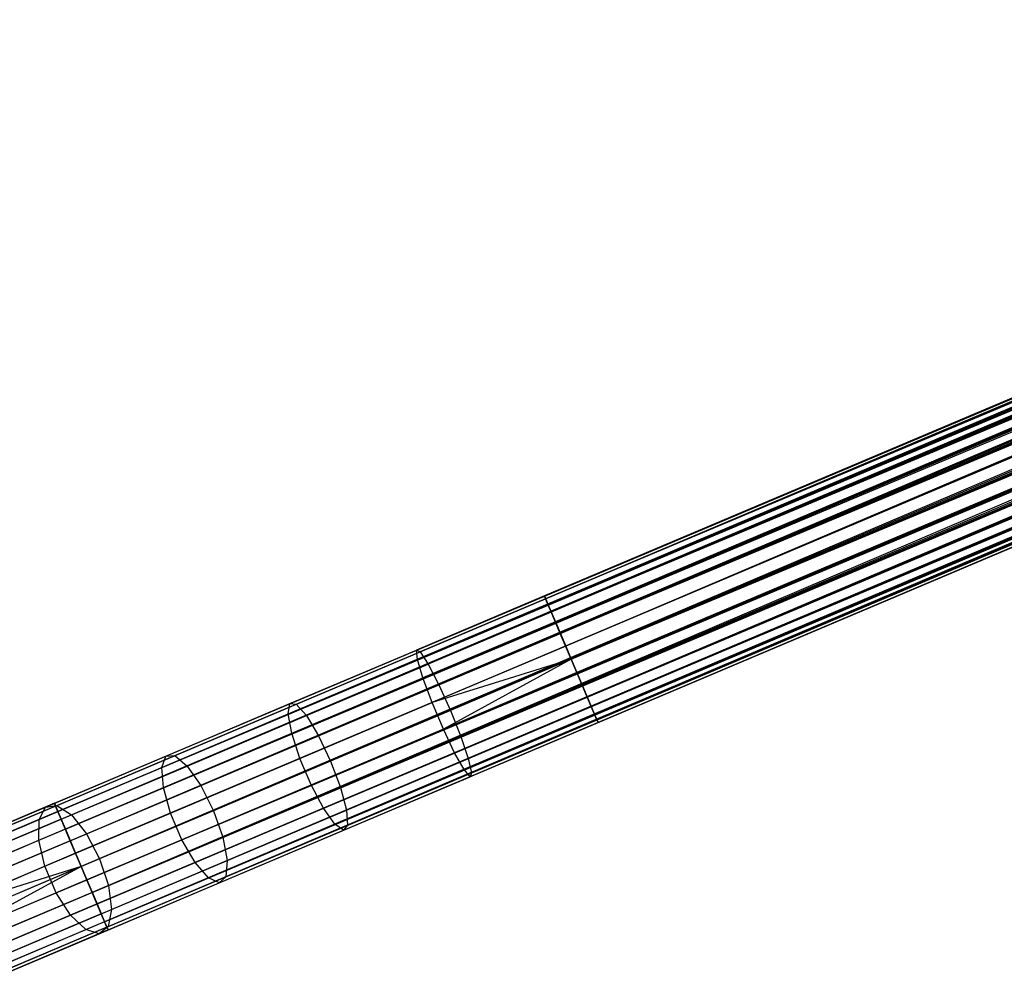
# Model space of a CAD drawing. Extents: x -189 to 189, y -189 to 189.
# Tile 17 of 256: x -156 to -142, y -67 to -53. Entities that reach past the tile are written whole.
import ezdxf

# ---------------------------------------------------------------- set-up
doc = ezdxf.new("R2010")
doc.units = 0
doc.header["$LTSCALE"] = 25.4
doc.layers.get('0').update_dxf_attribs({"linetype": 'CONTINUOUS'})

# ---------------------------------------------------------------- blocks, each defined once
blk = doc.blocks.new('CAMELEON-KENAI-C-12244_STL')
at = {"color": 0}
for p, q in [((-155.523, -64.777, -9.395), (-40.187, -15.959, -9.395)), ((-155.523, -64.777, -9.395), (-40.187, -15.959, -9.395)), ((-155.523, -64.777, -9.395), (-40.17, -15.999, -9.191)), ((-155.523, -64.777, -9.395), (-40.17, -15.999, -9.191)), ((-155.506, -64.817, -9.809), (-40.187, -15.959, -9.605)), ((-155.506, -64.817, -9.809), (-40.187, -15.959, -9.395)), ((-155.506, -64.817, -9.809), (-40.187, -15.959, -9.605)), ((-155.506, -64.817, -9.809), (-40.187, -15.959, -9.395)), ((-155.506, -64.817, -9.809), (-40.17, -15.999, -9.809)), ((-155.506, -64.817, -9.809), (-40.17, -15.999, -9.809)), ((-155.473, -64.895, -9), (-40.17, -15.999, -9.191)), ((-155.473, -64.895, -9), (-40.17, -15.999, -9.191)), ((-155.473, -64.895, -9), (-40.137, -16.077, -9)), ((-155.473, -64.895, -9), (-40.137, -16.077, -9)), ((-155.425, -65.008, -10.169), (-40.17, -15.999, -9.809)), ((-155.425, -65.008, -10.169), (-40.17, -15.999, -9.809)), ((-155.425, -65.008, -10.169), (-40.137, -16.077, -10)), ((-155.425, -65.008, -10.169), (-40.137, -16.077, -10)), ((-40.089, -16.191, -8.831), (-155.473, -64.895, -9)), ((-40.089, -16.191, -8.831), (-155.473, -64.895, -9)), ((-155.425, -65.008, -10.169), (-40.089, -16.191, -10.169)), ((-155.425, -65.008, -10.169), (-40.089, -16.191, -10.169)), ((-155.293, -65.318, -10.414), (-40.089, -16.191, -10.169)), ((-155.293, -65.318, -10.414), (-40.089, -16.191, -10.169)), ((-40.028, -16.334, -8.691), (-155.473, -64.895, -9)), ((-40.028, -16.334, -8.691), (-155.473, -64.895, -9)), ((-155.364, -65.151, -8.691), (-40.028, -16.334, -8.691)), ((-155.364, -65.151, -8.691), (-40.028, -16.334, -8.691)), ((-155.293, -65.318, -10.414), (-40.028, -16.334, -10.309)), ((-155.293, -65.318, -10.414), (-40.028, -16.334, -10.309)), ((-39.958, -16.5, -8.586), (-155.364, -65.151, -8.691)), ((-39.958, -16.5, -8.586), (-155.364, -65.151, -8.691)), ((-155.293, -65.318, -10.414), (-39.958, -16.5, -10.414)), ((-155.293, -65.318, -10.414), (-39.958, -16.5, -10.414)), ((-39.958, -16.5, -10.414), (-155.135, -65.692, -10.5)), ((-39.958, -16.5, -10.414), (-155.135, -65.692, -10.5)), ((-39.88, -16.684, -8.522), (-155.364, -65.151, -8.691)), ((-39.88, -16.684, -8.522), (-155.364, -65.151, -8.691)), ((-39.88, -16.684, -8.522), (-155.216, -65.501, -8.522)), ((-39.88, -16.684, -8.522), (-155.216, -65.501, -8.522)), ((-39.88, -16.684, -10.478), (-155.135, -65.692, -10.5)), ((-39.88, -16.684, -10.478), (-155.135, -65.692, -10.5)), ((-39.799, -16.875, -8.5), (-155.135, -65.692, -8.5)), ((-39.799, -16.875, -8.5), (-155.135, -65.692, -8.5)), ((-39.799, -16.875, -10.5), (-155.135, -65.692, -10.5)), ((-39.799, -16.875, -10.5), (-155.135, -65.692, -10.5)), ((-39.799, -16.875, -10.5), (-154.976, -66.067, -10.414)), ((-39.799, -16.875, -10.5), (-154.976, -66.067, -10.414)), ((-155.054, -65.884, -8.522), (-39.718, -17.066, -8.522)), ((-155.054, -65.884, -8.522), (-39.718, -17.066, -8.522)), ((-39.718, -17.066, -10.478), (-154.976, -66.067, -10.414)), ((-39.718, -17.066, -10.478), (-154.976, -66.067, -10.414)), ((-39.641, -17.25, -8.586), (-155.054, -65.884, -8.522)), ((-39.641, -17.25, -8.586), (-155.054, -65.884, -8.522)), ((-154.976, -66.067, -10.414), (-39.641, -17.25, -10.414)), ((-154.976, -66.067, -10.414), (-39.641, -17.25, -10.414)), ((-39.57, -17.416, -8.691), (-155.054, -65.884, -8.522)), ((-39.57, -17.416, -8.691), (-155.054, -65.884, -8.522)), ((-154.976, -66.067, -10.414), (-39.57, -17.416, -10.309)), ((-154.976, -66.067, -10.414), (-39.57, -17.416, -10.309)), ((-39.57, -17.416, -8.691), (-154.906, -66.234, -8.691)), ((-39.57, -17.416, -8.691), (-154.906, -66.234, -8.691)), ((-154.845, -66.377, -10.169), (-39.57, -17.416, -10.309)), ((-154.845, -66.377, -10.169), (-39.57, -17.416, -10.309)), ((-39.51, -17.559, -8.831), (-154.906, -66.234, -8.691)), ((-39.51, -17.559, -8.831), (-154.906, -66.234, -8.691)), ((-154.845, -66.377, -10.169), (-39.51, -17.559, -10.169)), ((-154.845, -66.377, -10.169), (-39.51, -17.559, -10.169)), ((-39.51, -17.559, -8.831), (-154.797, -66.49, -9)), ((-39.51, -17.559, -8.831), (-154.797, -66.49, -9)), ((-154.764, -66.568, -9.809), (-39.51, -17.559, -10.169)), ((-154.764, -66.568, -9.809), (-39.51, -17.559, -10.169)), ((-39.462, -17.673, -9), (-154.797, -66.49, -9)), ((-39.462, -17.673, -9), (-154.797, -66.49, -9)), ((-154.797, -66.49, -9), (-39.429, -17.751, -9.191)), ((-154.797, -66.49, -9), (-39.429, -17.751, -9.191)), ((-154.797, -66.49, -9), (-39.412, -17.791, -9.395)), ((-154.797, -66.49, -9), (-39.412, -17.791, -9.395)), ((-154.764, -66.568, -9.809), (-39.462, -17.673, -10)), ((-154.764, -66.568, -9.809), (-39.462, -17.673, -10)), ((-154.764, -66.568, -9.809), (-39.429, -17.751, -9.809)), ((-154.764, -66.568, -9.809), (-39.429, -17.751, -9.809)), ((-154.747, -66.608, -9.395), (-39.429, -17.751, -9.809)), ((-154.747, -66.608, -9.395), (-39.429, -17.751, -9.809)), ((-154.747, -66.608, -9.395), (-39.412, -17.791, -9.395)), ((-154.747, -66.608, -9.395), (-39.412, -17.791, -9.605)), ((-154.747, -66.608, -9.395), (-39.412, -17.791, -9.395)), ((-154.747, -66.608, -9.395), (-39.412, -17.791, -9.605)), ((-57.868, -23.443, -159.395), (-148.439, -61.778, -159.605)), ((-57.868, -23.443, -159.395), (-148.439, -61.778, -159.605)), ((-57.868, -23.443, -159.605), (-148.439, -61.778, -159.605)), ((-57.868, -23.443, -159.605), (-148.439, -61.778, -159.605)), ((-57.851, -23.483, -159.191), (-148.439, -61.778, -159.605)), ((-57.851, -23.483, -159.191), (-148.439, -61.778, -159.605)), ((-57.851, -23.483, -159.809), (-148.439, -61.778, -159.605)), ((-57.851, -23.483, -159.809), (-148.439, -61.778, -159.605)), ((-57.851, -23.483, -159.191), (-148.422, -61.818, -159.191)), ((-57.851, -23.483, -159.191), (-148.422, -61.818, -159.191)), ((-57.851, -23.483, -159.809), (-148.389, -61.897, -160)), ((-57.851, -23.483, -159.809), (-148.389, -61.897, -160)), ((-57.818, -23.561, -159), (-148.422, -61.818, -159.191)), ((-57.818, -23.561, -159), (-148.422, -61.818, -159.191)), ((-57.818, -23.561, -160), (-148.389, -61.897, -160)), ((-57.818, -23.561, -160), (-148.389, -61.897, -160)), ((-57.77, -23.675, -158.831), (-148.422, -61.818, -159.191)), ((-57.77, -23.675, -158.831), (-148.422, -61.818, -159.191)), ((-57.77, -23.675, -160.169), (-148.389, -61.897, -160)), ((-57.77, -23.675, -160.169), (-148.389, -61.897, -160)), ((-57.77, -23.675, -158.831), (-148.341, -62.01, -158.831)), ((-57.77, -23.675, -158.831), (-148.341, -62.01, -158.831)), ((-57.77, -23.675, -160.169), (-148.281, -62.153, -160.309)), ((-57.77, -23.675, -160.169), (-148.281, -62.153, -160.309)), ((-57.71, -23.818, -158.691), (-148.341, -62.01, -158.831)), ((-57.71, -23.818, -158.691), (-148.341, -62.01, -158.831)), ((-57.71, -23.818, -160.309), (-148.281, -62.153, -160.309)), ((-57.71, -23.818, -160.309), (-148.281, -62.153, -160.309)), ((-57.639, -23.984, -158.586), (-148.341, -62.01, -158.831)), ((-57.639, -23.984, -158.586), (-148.341, -62.01, -158.831)), ((-57.639, -23.984, -160.414), (-148.281, -62.153, -160.309)), ((-57.639, -23.984, -160.414), (-148.281, -62.153, -160.309)), ((-57.639, -23.984, -158.586), (-148.21, -62.32, -158.586)), ((-57.639, -23.984, -158.586), (-148.21, -62.32, -158.586)), ((-57.639, -23.984, -160.414), (-148.132, -62.503, -160.478)), ((-57.639, -23.984, -160.414), (-148.132, -62.503, -160.478)), ((-57.562, -24.167, -158.522), (-148.21, -62.32, -158.586)), ((-57.562, -24.167, -158.522), (-148.21, -62.32, -158.586)), ((-57.562, -24.167, -160.478), (-148.132, -62.503, -160.478)), ((-57.562, -24.167, -160.478), (-148.132, -62.503, -160.478)), ((-57.481, -24.359, -158.5), (-148.21, -62.32, -158.586)), ((-57.481, -24.359, -158.5), (-148.21, -62.32, -158.586)), ((-148.051, -62.694, -158.5), (-57.481, -24.359, -158.5)), ((-57.481, -24.359, -160.5), (-148.051, -62.694, -160.5)), ((-57.481, -24.359, -160.5), (-148.051, -62.694, -160.5)), ((-148.051, -62.694, -158.5), (-57.481, -24.359, -158.5)), ((-57.4, -24.55, -158.522), (-148.051, -62.694, -158.5)), ((-57.4, -24.55, -158.522), (-148.051, -62.694, -158.5)), ((-57.4, -24.55, -160.478), (-147.97, -62.886, -160.478)), ((-57.4, -24.55, -160.478), (-147.97, -62.886, -160.478)), ((-57.322, -24.733, -158.586), (-148.051, -62.694, -158.5)), ((-57.322, -24.733, -158.586), (-148.051, -62.694, -158.5)), ((-57.322, -24.733, -160.414), (-147.97, -62.886, -160.478)), ((-57.322, -24.733, -160.414), (-147.97, -62.886, -160.478)), ((-57.322, -24.733, -158.586), (-147.893, -63.069, -158.586)), ((-57.322, -24.733, -158.586), (-147.893, -63.069, -158.586)), ((-57.322, -24.733, -160.414), (-147.822, -63.235, -160.309)), ((-57.322, -24.733, -160.414), (-147.822, -63.235, -160.309)), ((-57.251, -24.9, -158.691), (-147.893, -63.069, -158.586)), ((-57.251, -24.9, -158.691), (-147.893, -63.069, -158.586)), ((-57.251, -24.9, -160.309), (-147.822, -63.235, -160.309)), ((-57.251, -24.9, -160.309), (-147.822, -63.235, -160.309)), ((-57.191, -25.043, -158.831), (-147.893, -63.069, -158.586)), ((-57.191, -25.043, -158.831), (-147.893, -63.069, -158.586)), ((-57.191, -25.043, -160.169), (-147.822, -63.235, -160.309)), ((-57.191, -25.043, -160.169), (-147.822, -63.235, -160.309)), ((-57.191, -25.043, -158.831), (-147.762, -63.379, -158.831)), ((-57.191, -25.043, -158.831), (-147.762, -63.379, -158.831)), ((-57.191, -25.043, -160.169), (-147.714, -63.492, -160)), ((-57.191, -25.043, -160.169), (-147.714, -63.492, -160)), ((-57.143, -25.156, -159), (-147.762, -63.379, -158.831)), ((-57.143, -25.156, -159), (-147.762, -63.379, -158.831)), ((-57.143, -25.156, -160), (-147.714, -63.492, -160)), ((-57.143, -25.156, -160), (-147.714, -63.492, -160)), ((-57.11, -25.235, -159.191), (-147.762, -63.379, -158.831)), ((-57.11, -25.235, -159.191), (-147.762, -63.379, -158.831)), ((-57.11, -25.235, -159.809), (-147.714, -63.492, -160)), ((-57.11, -25.235, -159.809), (-147.714, -63.492, -160)), ((-57.11, -25.235, -159.191), (-147.681, -63.57, -159.191)), ((-57.11, -25.235, -159.191), (-147.681, -63.57, -159.191)), ((-57.093, -25.275, -159.605), (-147.681, -63.57, -159.191)), ((-57.093, -25.275, -159.605), (-147.681, -63.57, -159.191)), ((-57.093, -25.275, -159.395), (-147.681, -63.57, -159.191)), ((-57.093, -25.275, -159.395), (-147.681, -63.57, -159.191)), ((-57.11, -25.235, -159.809), (-147.664, -63.61, -159.605)), ((-57.11, -25.235, -159.809), (-147.664, -63.61, -159.605)), ((-57.093, -25.275, -159.605), (-147.664, -63.61, -159.605)), ((-57.093, -25.275, -159.605), (-147.664, -63.61, -159.605)), ((-148.439, -61.778, -159.605), (-150.289, -62.561, -159.504)), ((-148.439, -61.778, -159.605), (-150.289, -62.561, -159.504)), ((-148.389, -61.897, -160), (-150.275, -62.695, -159.897)), ((-148.389, -61.897, -160), (-150.275, -62.695, -159.897)), ((-148.422, -61.818, -159.191), (-150.234, -62.585, -159.092)), ((-148.422, -61.818, -159.191), (-150.234, -62.585, -159.092)), ((-148.422, -61.818, -159.191), (-148.439, -61.778, -159.605)), ((-148.439, -61.778, -159.605), (-148.389, -61.897, -160)), ((-148.422, -61.818, -159.191), (-148.439, -61.778, -159.605)), ((-148.439, -61.778, -159.605), (-148.389, -61.897, -160)), ((-148.341, -62.01, -158.831), (-148.422, -61.818, -159.191)), ((-148.341, -62.01, -158.831), (-148.422, -61.818, -159.191)), ((-148.389, -61.897, -160), (-148.281, -62.153, -160.309)), ((-148.389, -61.897, -160), (-148.281, -62.153, -160.309)), ((-148.341, -62.01, -158.831), (-150.119, -62.763, -158.734)), ((-148.341, -62.01, -158.831), (-150.119, -62.763, -158.734)), ((-148.21, -62.32, -158.586), (-148.341, -62.01, -158.831)), ((-148.21, -62.32, -158.586), (-148.341, -62.01, -158.831)), ((-148.281, -62.153, -160.309), (-150.195, -62.963, -160.205)), ((-148.281, -62.153, -160.309), (-150.195, -62.963, -160.205)), ((-148.281, -62.153, -160.309), (-148.132, -62.503, -160.478)), ((-148.281, -62.153, -160.309), (-148.132, -62.503, -160.478)), ((-148.21, -62.32, -158.586), (-149.966, -63.063, -158.491)), ((-148.21, -62.32, -158.586), (-149.966, -63.063, -158.491)), ((-148.051, -62.694, -158.5), (-148.21, -62.32, -158.586)), ((-148.051, -62.694, -158.5), (-148.21, -62.32, -158.586)), ((-152.12, -63.336, -159.203), (-150.289, -62.561, -159.504)), ((-152.12, -63.336, -159.203), (-150.289, -62.561, -159.504)), ((-152.027, -63.344, -158.798), (-150.234, -62.585, -159.092)), ((-152.027, -63.344, -158.798), (-150.234, -62.585, -159.092)), ((-150.289, -62.561, -159.504), (-150.234, -62.585, -159.092)), ((-150.275, -62.695, -159.897), (-150.289, -62.561, -159.504)), ((-150.275, -62.695, -159.897), (-150.289, -62.561, -159.504)), ((-150.289, -62.561, -159.504), (-150.234, -62.585, -159.092)), ((-150.234, -62.585, -159.092), (-150.119, -62.763, -158.734)), ((-150.234, -62.585, -159.092), (-150.119, -62.763, -158.734)), ((-148.132, -62.503, -160.478), (-150.062, -63.32, -160.373)), ((-148.132, -62.503, -160.478), (-150.062, -63.32, -160.373)), ((-148.132, -62.503, -160.478), (-148.051, -62.694, -160.5)), ((-148.132, -62.503, -160.478), (-148.051, -62.694, -160.5)), ((-152.142, -63.485, -159.591), (-150.275, -62.695, -159.897)), ((-152.142, -63.485, -159.591), (-150.275, -62.695, -159.897)), ((-151.88, -63.508, -158.445), (-150.119, -62.763, -158.734)), ((-151.88, -63.508, -158.445), (-150.119, -62.763, -158.734)), ((-150.195, -62.963, -160.205), (-150.275, -62.695, -159.897)), ((-150.195, -62.963, -160.205), (-150.275, -62.695, -159.897)), ((-150.119, -62.763, -158.734), (-149.966, -63.063, -158.491)), ((-150.119, -62.763, -158.734), (-149.966, -63.063, -158.491)), ((-148.051, -62.694, -160.5), (-150.062, -63.32, -160.373)), ((-148.051, -62.694, -160.5), (-150.062, -63.32, -160.373)), ((-148.051, -62.694, -160.5), (-149.9, -63.703, -160.373)), ((-148.051, -62.694, -160.5), (-149.9, -63.703, -160.373)), ((-148.051, -62.694, -158.5), (-149.799, -63.434, -158.405)), ((-148.051, -62.694, -158.5), (-149.799, -63.434, -158.405)), ((-148.051, -62.694, -160.5), (-147.97, -62.886, -160.478)), ((-147.893, -63.069, -158.586), (-148.051, -62.694, -158.5)), ((-148.051, -62.694, -160.5), (-147.97, -62.886, -160.478)), ((-147.893, -63.069, -158.586), (-148.051, -62.694, -158.5)), ((-147.97, -62.886, -160.478), (-149.9, -63.703, -160.373)), ((-147.97, -62.886, -160.478), (-149.9, -63.703, -160.373)), ((-147.97, -62.886, -160.478), (-147.822, -63.235, -160.309)), ((-147.97, -62.886, -160.478), (-147.822, -63.235, -160.309)), ((-152.09, -63.765, -159.894), (-150.195, -62.963, -160.205)), ((-152.09, -63.765, -159.894), (-150.195, -62.963, -160.205)), ((-150.062, -63.32, -160.373), (-150.195, -62.963, -160.205)), ((-150.062, -63.32, -160.373), (-150.195, -62.963, -160.205)), ((-151.704, -63.799, -158.206), (-149.966, -63.063, -158.491)), ((-151.704, -63.799, -158.206), (-149.966, -63.063, -158.491)), ((-149.966, -63.063, -158.491), (-149.799, -63.434, -158.405)), ((-149.966, -63.063, -158.491), (-149.799, -63.434, -158.405)), ((-147.893, -63.069, -158.586), (-149.649, -63.812, -158.491)), ((-147.893, -63.069, -158.586), (-149.649, -63.812, -158.491)), ((-147.762, -63.379, -158.831), (-147.893, -63.069, -158.586)), ((-147.762, -63.379, -158.831), (-147.893, -63.069, -158.586)), ((-153.914, -64.096, -158.705), (-152.12, -63.336, -159.203)), ((-153.914, -64.096, -158.705), (-152.12, -63.336, -159.203)), ((-152.142, -63.485, -159.591), (-152.12, -63.336, -159.203)), ((-152.142, -63.485, -159.591), (-152.12, -63.336, -159.203)), ((-152.12, -63.336, -159.203), (-152.027, -63.344, -158.798)), ((-152.12, -63.336, -159.203), (-152.027, -63.344, -158.798)), ((-151.973, -64.128, -160.059), (-150.062, -63.32, -160.373)), ((-151.973, -64.128, -160.059), (-150.062, -63.32, -160.373)), ((-149.9, -63.703, -160.373), (-150.062, -63.32, -160.373)), ((-149.9, -63.703, -160.373), (-150.062, -63.32, -160.373)), ((-147.822, -63.235, -160.309), (-149.737, -64.046, -160.205)), ((-147.822, -63.235, -160.309), (-149.737, -64.046, -160.205)), ((-147.822, -63.235, -160.309), (-147.714, -63.492, -160)), ((-147.822, -63.235, -160.309), (-147.714, -63.492, -160)), ((-153.784, -64.088, -158.31), (-152.027, -63.344, -158.798)), ((-153.784, -64.088, -158.31), (-152.027, -63.344, -158.798)), ((-152.027, -63.344, -158.798), (-151.88, -63.508, -158.445)), ((-152.027, -63.344, -158.798), (-151.88, -63.508, -158.445)), ((-149.799, -63.434, -158.405), (-151.53, -64.166, -158.121)), ((-149.799, -63.434, -158.405), (-151.53, -64.166, -158.121)), ((-149.799, -63.434, -158.405), (-149.649, -63.812, -158.491)), ((-149.799, -63.434, -158.405), (-149.649, -63.812, -158.491)), ((-147.762, -63.379, -158.831), (-149.54, -64.131, -158.734)), ((-147.762, -63.379, -158.831), (-149.54, -64.131, -158.734)), ((-147.681, -63.57, -159.191), (-147.762, -63.379, -158.831)), ((-147.681, -63.57, -159.191), (-147.762, -63.379, -158.831)), ((-153.971, -64.26, -159.083), (-152.142, -63.485, -159.591)), ((-153.971, -64.26, -159.083), (-152.142, -63.485, -159.591)), ((-153.605, -64.238, -157.966), (-151.88, -63.508, -158.445)), ((-153.605, -64.238, -157.966), (-151.88, -63.508, -158.445)), ((-152.09, -63.765, -159.894), (-152.142, -63.485, -159.591)), ((-152.09, -63.765, -159.894), (-152.142, -63.485, -159.591)), ((-151.88, -63.508, -158.445), (-151.704, -63.799, -158.206)), ((-151.88, -63.508, -158.445), (-151.704, -63.799, -158.206)), ((-147.714, -63.492, -160), (-149.6, -64.29, -159.897)), ((-147.714, -63.492, -160), (-149.6, -64.29, -159.897)), ((-147.664, -63.61, -159.605), (-149.513, -64.393, -159.504)), ((-147.664, -63.61, -159.605), (-149.513, -64.393, -159.504)), ((-147.681, -63.57, -159.191), (-149.492, -64.337, -159.092)), ((-147.681, -63.57, -159.191), (-149.492, -64.337, -159.092)), ((-147.714, -63.492, -160), (-147.664, -63.61, -159.605)), ((-147.714, -63.492, -160), (-147.664, -63.61, -159.605)), ((-147.664, -63.61, -159.605), (-147.681, -63.57, -159.191)), ((-147.664, -63.61, -159.605), (-147.681, -63.57, -159.191)), ((-151.811, -64.511, -160.059), (-149.9, -63.703, -160.373)), ((-151.811, -64.511, -160.059), (-149.9, -63.703, -160.373)), ((-149.737, -64.046, -160.205), (-149.9, -63.703, -160.373)), ((-149.737, -64.046, -160.205), (-149.9, -63.703, -160.373)), ((-153.947, -64.551, -159.378), (-152.09, -63.765, -159.894)), ((-153.947, -64.551, -159.378), (-152.09, -63.765, -159.894)), ((-153.408, -64.52, -157.733), (-151.704, -63.799, -158.206)), ((-153.408, -64.52, -157.733), (-151.704, -63.799, -158.206)), ((-151.973, -64.128, -160.059), (-152.09, -63.765, -159.894)), ((-151.973, -64.128, -160.059), (-152.09, -63.765, -159.894)), ((-151.704, -63.799, -158.206), (-151.53, -64.166, -158.121)), ((-151.704, -63.799, -158.206), (-151.53, -64.166, -158.121)), ((-151.387, -64.548, -158.206), (-149.649, -63.812, -158.491)), ((-151.387, -64.548, -158.206), (-149.649, -63.812, -158.491)), ((-149.649, -63.812, -158.491), (-149.54, -64.131, -158.734)), ((-149.649, -63.812, -158.491), (-149.54, -64.131, -158.734)), ((-151.632, -64.848, -159.894), (-149.737, -64.046, -160.205)), ((-151.632, -64.848, -159.894), (-149.737, -64.046, -160.205)), ((-149.6, -64.29, -159.897), (-149.737, -64.046, -160.205)), ((-149.6, -64.29, -159.897), (-149.737, -64.046, -160.205)), ((-155.653, -64.832, -158.015), (-153.914, -64.096, -158.705)), ((-155.653, -64.832, -158.015), (-153.914, -64.096, -158.705)), ((-155.488, -64.809, -157.635), (-153.784, -64.088, -158.31)), ((-155.488, -64.809, -157.635), (-153.784, -64.088, -158.31)), ((-153.971, -64.26, -159.083), (-153.914, -64.096, -158.705)), ((-153.971, -64.26, -159.083), (-153.914, -64.096, -158.705)), ((-153.914, -64.096, -158.705), (-153.784, -64.088, -158.31)), ((-153.914, -64.096, -158.705), (-153.784, -64.088, -158.31)), ((-153.845, -64.921, -159.54), (-151.973, -64.128, -160.059)), ((-153.845, -64.921, -159.54), (-151.973, -64.128, -160.059)), ((-153.784, -64.088, -158.31), (-153.605, -64.238, -157.966)), ((-153.784, -64.088, -158.31), (-153.605, -64.238, -157.966)), ((-151.53, -64.166, -158.121), (-153.225, -64.884, -157.65)), ((-151.53, -64.166, -158.121), (-153.225, -64.884, -157.65)), ((-151.811, -64.511, -160.059), (-151.973, -64.128, -160.059)), ((-151.811, -64.511, -160.059), (-151.973, -64.128, -160.059)), ((-151.53, -64.166, -158.121), (-151.387, -64.548, -158.206)), ((-151.53, -64.166, -158.121), (-151.387, -64.548, -158.206)), ((-151.301, -64.876, -158.445), (-149.54, -64.131, -158.734)), ((-151.301, -64.876, -158.445), (-149.54, -64.131, -158.734)), ((-149.54, -64.131, -158.734), (-149.492, -64.337, -159.092)), ((-149.54, -64.131, -158.734), (-149.492, -64.337, -159.092)), ((-155.745, -65.01, -158.38), (-153.971, -64.26, -159.083)), ((-155.745, -65.01, -158.38), (-153.971, -64.26, -159.083)), ((-155.278, -64.946, -157.303), (-153.605, -64.238, -157.966)), ((-155.278, -64.946, -157.303), (-153.605, -64.238, -157.966)), ((-153.947, -64.551, -159.378), (-153.971, -64.26, -159.083)), ((-153.947, -64.551, -159.378), (-153.971, -64.26, -159.083)), ((-153.605, -64.238, -157.966), (-153.408, -64.52, -157.733)), ((-153.605, -64.238, -157.966), (-153.408, -64.52, -157.733)), ((-151.467, -65.08, -159.591), (-149.6, -64.29, -159.897)), ((-151.467, -65.08, -159.591), (-149.6, -64.29, -159.897)), ((-149.513, -64.393, -159.504), (-149.6, -64.29, -159.897)), ((-149.513, -64.393, -159.504), (-149.6, -64.29, -159.897)), ((-151.344, -65.168, -159.203), (-149.513, -64.393, -159.504)), ((-151.344, -65.168, -159.203), (-149.513, -64.393, -159.504)), ((-151.286, -65.096, -158.798), (-149.492, -64.337, -159.092)), ((-151.286, -65.096, -158.798), (-149.492, -64.337, -159.092)), ((-149.492, -64.337, -159.092), (-149.513, -64.393, -159.504)), ((-149.492, -64.337, -159.092), (-149.513, -64.393, -159.504)), ((-155.748, -65.313, -158.664), (-153.947, -64.551, -159.378)), ((-155.748, -65.313, -158.664), (-153.947, -64.551, -159.378)), ((-155.059, -65.219, -157.078), (-153.408, -64.52, -157.733)), ((-155.059, -65.219, -157.078), (-153.408, -64.52, -157.733)), ((-153.845, -64.921, -159.54), (-153.947, -64.551, -159.378)), ((-153.845, -64.921, -159.54), (-153.947, -64.551, -159.378)), ((-153.683, -65.304, -159.54), (-151.811, -64.511, -160.059)), ((-153.683, -65.304, -159.54), (-151.811, -64.511, -160.059)), ((-153.408, -64.52, -157.733), (-153.225, -64.884, -157.65)), ((-153.408, -64.52, -157.733), (-153.225, -64.884, -157.65)), ((-153.09, -65.269, -157.733), (-151.387, -64.548, -158.206)), ((-153.09, -65.269, -157.733), (-151.387, -64.548, -158.206)), ((-151.632, -64.848, -159.894), (-151.811, -64.511, -160.059)), ((-151.632, -64.848, -159.894), (-151.811, -64.511, -160.059)), ((-151.387, -64.548, -158.206), (-151.301, -64.876, -158.445)), ((-151.387, -64.548, -158.206), (-151.301, -64.876, -158.445)), ((-155.523, -64.777, -9.395), (-157.418, -65.579, -9.501)), ((-155.523, -64.777, -9.395), (-157.418, -65.579, -9.501)), ((-155.473, -64.895, -9), (-157.405, -65.713, -9.108)), ((-155.473, -64.895, -9), (-157.405, -65.713, -9.108)), ((-155.506, -64.817, -9.809), (-157.362, -65.602, -9.912)), ((-155.506, -64.817, -9.809), (-157.362, -65.602, -9.912)), ((-157.321, -65.538, -157.14), (-155.653, -64.832, -158.015)), ((-157.321, -65.538, -157.14), (-155.653, -64.832, -158.015)), ((-157.121, -65.5, -156.777), (-155.488, -64.809, -157.635)), ((-157.121, -65.5, -156.777), (-155.488, -64.809, -157.635)), ((-155.745, -65.01, -158.38), (-155.653, -64.832, -158.015)), ((-155.745, -65.01, -158.38), (-155.653, -64.832, -158.015)), ((-155.653, -64.832, -158.015), (-155.488, -64.809, -157.635)), ((-155.653, -64.832, -158.015), (-155.488, -64.809, -157.635)), ((-155.506, -64.817, -9.809), (-155.523, -64.777, -9.395)), ((-155.523, -64.777, -9.395), (-155.473, -64.895, -9)), ((-155.523, -64.777, -9.395), (-155.473, -64.895, -9)), ((-155.506, -64.817, -9.809), (-155.523, -64.777, -9.395)), ((-155.425, -65.008, -10.169), (-155.506, -64.817, -9.809)), ((-155.425, -65.008, -10.169), (-155.506, -64.817, -9.809)), ((-155.488, -64.809, -157.635), (-155.278, -64.946, -157.303)), ((-155.488, -64.809, -157.635), (-155.278, -64.946, -157.303)), ((-155.473, -64.895, -9), (-155.364, -65.151, -8.691)), ((-155.473, -64.895, -9), (-155.364, -65.151, -8.691)), ((-153.225, -64.884, -157.65), (-154.869, -65.58, -156.998)), ((-153.225, -64.884, -157.65), (-154.869, -65.58, -156.998)), ((-153.489, -65.634, -159.378), (-151.632, -64.848, -159.894)), ((-153.489, -65.634, -159.378), (-151.632, -64.848, -159.894)), ((-153.225, -64.884, -157.65), (-153.09, -65.269, -157.733)), ((-153.225, -64.884, -157.65), (-153.09, -65.269, -157.733)), ((-153.026, -65.607, -157.966), (-151.301, -64.876, -158.445)), ((-153.026, -65.607, -157.966), (-151.301, -64.876, -158.445)), ((-151.467, -65.08, -159.591), (-151.632, -64.848, -159.894)), ((-151.467, -65.08, -159.591), (-151.632, -64.848, -159.894)), ((-151.301, -64.876, -158.445), (-151.286, -65.096, -158.798)), ((-151.301, -64.876, -158.445), (-151.286, -65.096, -158.798)), ((-157.445, -65.73, -157.487), (-155.745, -65.01, -158.38)), ((-157.445, -65.73, -157.487), (-155.745, -65.01, -158.38)), ((-155.425, -65.008, -10.169), (-157.247, -65.779, -10.271)), ((-155.425, -65.008, -10.169), (-157.247, -65.779, -10.271)), ((-156.881, -65.624, -156.461), (-155.278, -64.946, -157.303)), ((-156.881, -65.624, -156.461), (-155.278, -64.946, -157.303)), ((-155.748, -65.313, -158.664), (-155.745, -65.01, -158.38)), ((-155.748, -65.313, -158.664), (-155.745, -65.01, -158.38)), ((-155.66, -65.689, -158.82), (-153.845, -64.921, -159.54)), ((-155.66, -65.689, -158.82), (-153.845, -64.921, -159.54)), ((-155.293, -65.318, -10.414), (-155.425, -65.008, -10.169)), ((-155.293, -65.318, -10.414), (-155.425, -65.008, -10.169)), ((-155.278, -64.946, -157.303), (-155.059, -65.219, -157.078)), ((-155.278, -64.946, -157.303), (-155.059, -65.219, -157.078)), ((-153.683, -65.304, -159.54), (-153.845, -64.921, -159.54)), ((-153.683, -65.304, -159.54), (-153.845, -64.921, -159.54)), ((-155.364, -65.151, -8.691), (-157.326, -65.981, -8.8)), ((-155.364, -65.151, -8.691), (-157.326, -65.981, -8.8)), ((-155.364, -65.151, -8.691), (-155.216, -65.501, -8.522)), ((-155.364, -65.151, -8.691), (-155.216, -65.501, -8.522)), ((-153.296, -65.855, -159.083), (-151.467, -65.08, -159.591)), ((-153.296, -65.855, -159.083), (-151.467, -65.08, -159.591)), ((-153.139, -65.927, -158.705), (-151.344, -65.168, -159.203)), ((-153.139, -65.927, -158.705), (-151.344, -65.168, -159.203)), ((-153.043, -65.84, -158.31), (-151.286, -65.096, -158.798)), ((-153.043, -65.84, -158.31), (-151.286, -65.096, -158.798)), ((-151.344, -65.168, -159.203), (-151.467, -65.08, -159.591)), ((-151.344, -65.168, -159.203), (-151.467, -65.08, -159.591)), ((-151.286, -65.096, -158.798), (-151.344, -65.168, -159.203)), ((-151.286, -65.096, -158.798), (-151.344, -65.168, -159.203)), ((-157.473, -66.044, -157.758), (-155.748, -65.313, -158.664)), ((-157.473, -66.044, -157.758), (-155.748, -65.313, -158.664)), ((-155.293, -65.318, -10.414), (-157.093, -66.079, -10.514)), ((-155.293, -65.318, -10.414), (-157.093, -66.079, -10.514)), ((-156.642, -65.889, -156.247), (-155.059, -65.219, -157.078)), ((-156.642, -65.889, -156.247), (-155.059, -65.219, -157.078)), ((-155.66, -65.689, -158.82), (-155.748, -65.313, -158.664)), ((-155.66, -65.689, -158.82), (-155.748, -65.313, -158.664)), ((-155.498, -66.072, -158.82), (-153.683, -65.304, -159.54)), ((-155.498, -66.072, -158.82), (-153.683, -65.304, -159.54)), ((-155.135, -65.692, -10.5), (-155.293, -65.318, -10.414)), ((-155.135, -65.692, -10.5), (-155.293, -65.318, -10.414)), ((-155.059, -65.219, -157.078), (-154.869, -65.58, -156.998)), ((-155.059, -65.219, -157.078), (-154.869, -65.58, -156.998)), ((-154.742, -65.968, -157.078), (-153.09, -65.269, -157.733)), ((-154.742, -65.968, -157.078), (-153.09, -65.269, -157.733)), ((-153.489, -65.634, -159.378), (-153.683, -65.304, -159.54)), ((-153.489, -65.634, -159.378), (-153.683, -65.304, -159.54)), ((-153.09, -65.269, -157.733), (-153.026, -65.607, -157.966)), ((-153.09, -65.269, -157.733), (-153.026, -65.607, -157.966)), ((-155.216, -65.501, -8.522), (-157.193, -66.338, -8.632)), ((-155.216, -65.501, -8.522), (-157.193, -66.338, -8.632)), ((-154.869, -65.58, -156.998), (-156.445, -66.247, -156.171)), ((-154.869, -65.58, -156.998), (-156.445, -66.247, -156.171)), ((-155.216, -65.501, -8.522), (-155.135, -65.692, -8.5)), ((-155.216, -65.501, -8.522), (-155.135, -65.692, -8.5)), ((-154.869, -65.58, -156.998), (-154.742, -65.968, -157.078)), ((-154.869, -65.58, -156.998), (-154.742, -65.968, -157.078)), ((-154.698, -66.315, -157.303), (-153.026, -65.607, -157.966)), ((-154.698, -66.315, -157.303), (-153.026, -65.607, -157.966)), ((-153.026, -65.607, -157.966), (-153.043, -65.84, -158.31)), ((-153.026, -65.607, -157.966), (-153.043, -65.84, -158.31)), ((-157.4, -66.425, -157.907), (-155.66, -65.689, -158.82)), ((-157.4, -66.425, -157.907), (-155.66, -65.689, -158.82)), ((-155.135, -65.692, -8.5), (-157.193, -66.338, -8.632)), ((-155.135, -65.692, -8.5), (-157.193, -66.338, -8.632)), ((-155.135, -65.692, -8.5), (-157.031, -66.721, -8.632)), ((-155.135, -65.692, -8.5), (-157.031, -66.721, -8.632)), ((-155.135, -65.692, -10.5), (-156.926, -66.45, -10.6)), ((-155.135, -65.692, -10.5), (-156.926, -66.45, -10.6)), ((-155.498, -66.072, -158.82), (-155.66, -65.689, -158.82)), ((-155.498, -66.072, -158.82), (-155.66, -65.689, -158.82)), ((-155.289, -66.396, -158.664), (-153.489, -65.634, -159.378)), ((-155.289, -66.396, -158.664), (-153.489, -65.634, -159.378)), ((-155.135, -65.692, -8.5), (-155.054, -65.884, -8.522)), ((-154.976, -66.067, -10.414), (-155.135, -65.692, -10.5)), ((-155.135, -65.692, -8.5), (-155.054, -65.884, -8.522)), ((-154.976, -66.067, -10.414), (-155.135, -65.692, -10.5)), ((-153.296, -65.855, -159.083), (-153.489, -65.634, -159.378)), ((-153.296, -65.855, -159.083), (-153.489, -65.634, -159.378)), ((-155.054, -65.884, -8.522), (-157.031, -66.721, -8.632)), ((-155.054, -65.884, -8.522), (-157.031, -66.721, -8.632)), ((-155.07, -66.605, -158.38), (-153.296, -65.855, -159.083)), ((-155.07, -66.605, -158.38), (-153.296, -65.855, -159.083)), ((-155.054, -65.884, -8.522), (-154.906, -66.234, -8.691)), ((-155.054, -65.884, -8.522), (-154.906, -66.234, -8.691)), ((-154.747, -66.561, -157.635), (-153.043, -65.84, -158.31)), ((-154.747, -66.561, -157.635), (-153.043, -65.84, -158.31)), ((-153.139, -65.927, -158.705), (-153.296, -65.855, -159.083)), ((-153.139, -65.927, -158.705), (-153.296, -65.855, -159.083)), ((-153.043, -65.84, -158.31), (-153.139, -65.927, -158.705)), ((-153.043, -65.84, -158.31), (-153.139, -65.927, -158.705)), ((-156.325, -66.638, -156.247), (-154.742, -65.968, -157.078)), ((-156.325, -66.638, -156.247), (-154.742, -65.968, -157.078)), ((-154.878, -66.664, -158.015), (-153.139, -65.927, -158.705)), ((-154.878, -66.664, -158.015), (-153.139, -65.927, -158.705)), ((-154.742, -65.968, -157.078), (-154.698, -66.315, -157.303)), ((-154.742, -65.968, -157.078), (-154.698, -66.315, -157.303)), ((-157.238, -66.808, -157.907), (-155.498, -66.072, -158.82)), ((-157.238, -66.808, -157.907), (-155.498, -66.072, -158.82)), ((-154.976, -66.067, -10.414), (-156.776, -66.828, -10.514)), ((-154.976, -66.067, -10.414), (-156.776, -66.828, -10.514)), ((-155.289, -66.396, -158.664), (-155.498, -66.072, -158.82)), ((-155.289, -66.396, -158.664), (-155.498, -66.072, -158.82)), ((-154.845, -66.377, -10.169), (-154.976, -66.067, -10.414)), ((-154.845, -66.377, -10.169), (-154.976, -66.067, -10.414)), ((-154.906, -66.234, -8.691), (-156.867, -67.064, -8.8)), ((-154.906, -66.234, -8.691), (-156.867, -67.064, -8.8)), ((-156.302, -66.993, -156.461), (-154.698, -66.315, -157.303)), ((-156.302, -66.993, -156.461), (-154.698, -66.315, -157.303)), ((-154.906, -66.234, -8.691), (-154.797, -66.49, -9)), ((-154.906, -66.234, -8.691), (-154.797, -66.49, -9)), ((-154.698, -66.315, -157.303), (-154.747, -66.561, -157.635)), ((-154.698, -66.315, -157.303), (-154.747, -66.561, -157.635)), ((-157.015, -67.126, -157.758), (-155.289, -66.396, -158.664)), ((-157.015, -67.126, -157.758), (-155.289, -66.396, -158.664)), ((-154.845, -66.377, -10.169), (-156.667, -67.148, -10.271)), ((-154.845, -66.377, -10.169), (-156.667, -67.148, -10.271)), ((-155.07, -66.605, -158.38), (-155.289, -66.396, -158.664)), ((-155.07, -66.605, -158.38), (-155.289, -66.396, -158.664)), ((-154.764, -66.568, -9.809), (-154.845, -66.377, -10.169)), ((-154.764, -66.568, -9.809), (-154.845, -66.377, -10.169)), ((-156.77, -67.325, -157.487), (-155.07, -66.605, -158.38)), ((-156.77, -67.325, -157.487), (-155.07, -66.605, -158.38)), ((-154.797, -66.49, -9), (-156.73, -67.308, -9.108)), ((-154.797, -66.49, -9), (-156.73, -67.308, -9.108)), ((-154.747, -66.608, -9.395), (-156.642, -67.41, -9.501)), ((-154.747, -66.608, -9.395), (-156.642, -67.41, -9.501)), ((-154.764, -66.568, -9.809), (-156.62, -67.354, -9.912)), ((-154.764, -66.568, -9.809), (-156.62, -67.354, -9.912)), ((-156.38, -67.252, -156.777), (-154.747, -66.561, -157.635)), ((-156.38, -67.252, -156.777), (-154.747, -66.561, -157.635)), ((-154.878, -66.664, -158.015), (-155.07, -66.605, -158.38)), ((-154.878, -66.664, -158.015), (-155.07, -66.605, -158.38)), ((-154.747, -66.561, -157.635), (-154.878, -66.664, -158.015)), ((-154.747, -66.561, -157.635), (-154.878, -66.664, -158.015)), ((-154.797, -66.49, -9), (-154.747, -66.608, -9.395)), ((-154.797, -66.49, -9), (-154.747, -66.608, -9.395)), ((-154.747, -66.608, -9.395), (-154.764, -66.568, -9.809)), ((-154.747, -66.608, -9.395), (-154.764, -66.568, -9.809)), ((-156.545, -67.369, -157.14), (-154.878, -66.664, -158.015)), ((-156.545, -67.369, -157.14), (-154.878, -66.664, -158.015))]:
    blk.add_line(p, q, dxfattribs=at)

msp = doc.modelspace()

# ---------------------------------------------------------------- block references
at = {"color": 0}
msp.add_blockref('CAMELEON-KENAI-C-12244_STL', (0, 0), dxfattribs=at)

doc.saveas('drawing.dxf')
